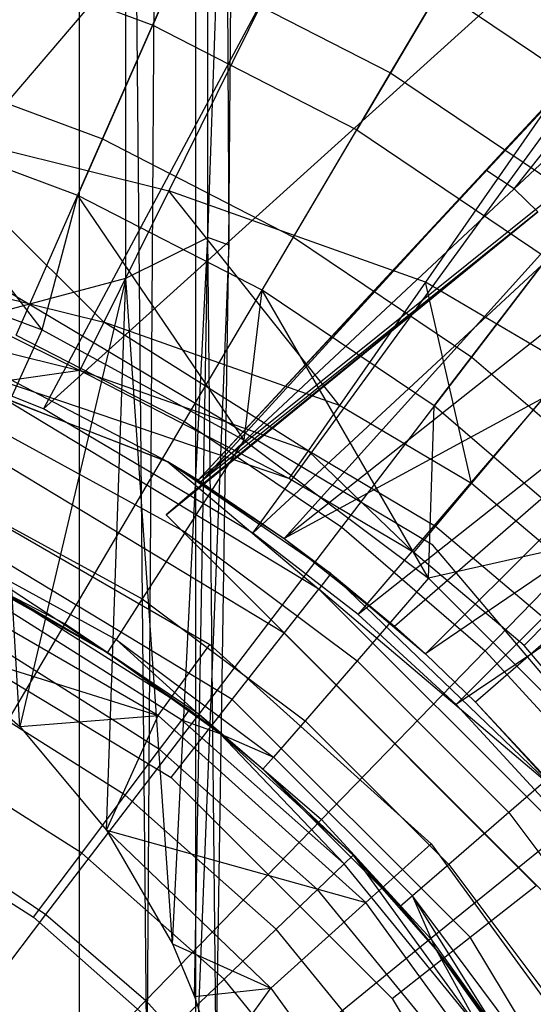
# Model space of a CAD drawing. Extents: x 4.9 to 22.3, y -20.4 to 0.
# Tile 57 of 95: x 14.3 to 14.9, y -10.8 to -9.6. Entities that reach past the tile are written whole.
import ezdxf

# ---------------------------------------------------------------- set-up
doc = ezdxf.new("R2010")
doc.units = 0
doc.header["$LTSCALE"] = 2.54
doc.layers.get('0').update_dxf_attribs({"color": 13, "linetype": 'CONTINUOUS'})

# ---------------------------------------------------------------- blocks, each defined once
blk = doc.blocks.new('AMELIA-10495_B_STL')
at = {"color": 0}
for p, q in [((14.3832, -2.3, 20.2957), (14.4614, -10.8596, 20.168)), ((14.3832, -2.3, 20.2957), (14.4614, -10.8596, 20.168)), ((14.3832, -2.3, 20.2957), (14.3832, -10.8498, 20.2957)), ((14.3832, -2.3, 20.2957), (14.3832, -10.8498, 20.2957)), ((14.5181, -2.3, 20.0309), (14.4614, -10.8596, 20.168)), ((14.5181, -2.3, 20.0309), (14.4614, -10.8596, 20.168)), ((14.5181, -2.3, 20.0309), (14.5565, -9.8806, 19.8611)), ((14.5181, -2.3, 20.0309), (14.5565, -9.8806, 19.8611)), ((14.5181, -2.3, 20.0309), (14.5181, -10.8474, 20.0309)), ((14.5181, -2.3, 20.0309), (14.5181, -10.8474, 20.0309)), ((14.5323, -9.8718, 19.7345), (14.5323, -8.8622, 19.4885)), ((14.5323, -9.8718, 19.7345), (14.5323, -8.8622, 19.4885)), ((14.4373, -9.9188, 19.5103), (14.4373, -8.9236, 19.2678)), ((14.4373, -9.9188, 19.5103), (14.4373, -8.9236, 19.2678)), ((14.5323, -9.8718, 19.7345), (14.5645, -8.9528, 19.7524)), ((14.5323, -9.8718, 19.7345), (14.5645, -8.9528, 19.7524)), ((14.5565, -9.8806, 19.8611), (14.5645, -8.9528, 19.7524)), ((14.5565, -9.8806, 19.8611), (14.5645, -8.9528, 19.7524)), ((14.0852, -9.9674, 1.9301), (14.9217, -8.9865, 2.9153)), ((14.0852, -9.9674, 1.9301), (14.9217, -8.9865, 2.9153)), ((14.9217, -8.9865, 2.9153), (14.3421, -10.0702, 1.9301)), ((14.9217, -8.9865, 2.9153), (14.3421, -10.0702, 1.9301)), ((14.3421, -10.0702, 1.9301), (15.3572, -9.1532, 2.9153)), ((14.3421, -10.0702, 1.9301), (15.3572, -9.1532, 2.9153)), ((14.5843, -10.2141, 1.9301), (15.3572, -9.1532, 2.9153)), ((14.5843, -10.2141, 1.9301), (15.3572, -9.1532, 2.9153)), ((15.5646, -9.3047, 2.9153), (14.5843, -10.2141, 1.9301)), ((15.5646, -9.3047, 2.9153), (14.5843, -10.2141, 1.9301)), ((14.7064, -10.3082, 1.9301), (15.5646, -9.3047, 2.9153)), ((14.7064, -10.3082, 1.9301), (15.5646, -9.3047, 2.9153)), ((15.2095, -9.4099, 2.2428), (14.854, -9.794, 1.9069)), ((15.2095, -9.4099, 2.2428), (14.854, -9.794, 1.9069)), ((14.8866, -9.8155, 2.0638), (15.2095, -9.4099, 2.2428)), ((14.8866, -9.8155, 2.0638), (15.2095, -9.4099, 2.2428)), ((14.6825, -9.4233, 17.7893), (14.487, -9.8178, 18.0254)), ((14.6825, -9.4233, 17.7893), (14.487, -9.8178, 18.0254)), ((14.5444, -9.4535, 7.7806), (14.4685, -9.6259, 8.1066)), ((14.5444, -9.4535, 7.7806), (14.4685, -9.6259, 8.1066)), ((15.2745, -9.4532, 2.3907), (14.8866, -9.8155, 2.0638)), ((15.2745, -9.4532, 2.3907), (14.8866, -9.8155, 2.0638)), ((15.7553, -9.4768, 2.9153), (14.7064, -10.3082, 1.9301)), ((15.7553, -9.4768, 2.9153), (14.7064, -10.3082, 1.9301)), ((15.7553, -9.4768, 2.9153), (14.8197, -10.4123, 1.9301)), ((15.7553, -9.4768, 2.9153), (14.8197, -10.4123, 1.9301)), ((14.7437, -9.6814, 4.1346), (14.8403, -9.5178, 4.4047)), ((14.7437, -9.6814, 4.1346), (14.8403, -9.5178, 4.4047)), ((14.2194, -9.5334, 8.1066), (14.4685, -9.6259, 8.1066)), ((14.2194, -9.5334, 8.1066), (14.4685, -9.6259, 8.1066)), ((14.4104, -9.7578, 3.8889), (14.4993, -9.556, 4.1346)), ((14.4104, -9.7578, 3.8889), (14.4993, -9.556, 4.1346)), ((14.4993, -9.556, 4.1346), (14.7437, -9.6814, 4.1346)), ((14.4993, -9.556, 4.1346), (14.7437, -9.6814, 4.1346)), ((15.0427, -9.5515, 17.7891), (14.784, -9.9236, 18.0253)), ((15.0427, -9.5515, 17.7891), (14.784, -9.9236, 18.0253)), ((14.8006, -9.585, 7.7806), (14.7048, -9.7472, 8.1066)), ((14.8006, -9.585, 7.7806), (14.7048, -9.7472, 8.1066)), ((14.8006, -9.585, 7.7806), (15.0394, -9.7459, 7.7806)), ((14.8006, -9.585, 7.7806), (15.0394, -9.7459, 7.7806)), ((14.3816, -9.8232, 8.4153), (14.4685, -9.6259, 8.1066)), ((14.3816, -9.8232, 8.4153), (14.4685, -9.6259, 8.1066)), ((14.4685, -9.6259, 8.1066), (14.7048, -9.7472, 8.1066)), ((14.4685, -9.6259, 8.1066), (14.7048, -9.7472, 8.1066)), ((14.521, -10.1529, 1.6268), (15.0163, -9.6207, 1.9249)), ((14.521, -10.1529, 1.6268), (15.0163, -9.6207, 1.9249)), ((15.0163, -9.6207, 1.9249), (14.5211, -10.1529, 1.5088)), ((15.0163, -9.6207, 1.9249), (14.5211, -10.1529, 1.5088)), ((14.854, -9.794, 1.9069), (15.0163, -9.6207, 1.9249)), ((14.854, -9.794, 1.9069), (15.0163, -9.6207, 1.9249)), ((14.1773, -9.6713, 3.8889), (14.4104, -9.7578, 3.8889)), ((14.1773, -9.6713, 3.8889), (14.4104, -9.7578, 3.8889)), ((15.1011, -9.6876, 1.867), (14.5211, -10.1529, 1.5088)), ((15.1011, -9.6876, 1.867), (14.5211, -10.1529, 1.5088)), ((14.6207, -10.2201, 1.4408), (15.1011, -9.6876, 1.867)), ((14.6207, -10.2201, 1.4408), (15.1011, -9.6876, 1.867)), ((14.6315, -9.8713, 3.8889), (14.7437, -9.6814, 4.1346)), ((14.6315, -9.8713, 3.8889), (14.7437, -9.6814, 4.1346)), ((14.7437, -9.6814, 4.1346), (14.9715, -9.8349, 4.1346)), ((14.7437, -9.6814, 4.1346), (14.9715, -9.8349, 4.1346)), ((14.3816, -9.8232, 8.4153), (14.1565, -9.7396, 8.4153)), ((14.3405, -9.9788, 8.654), (14.1565, -9.7396, 8.4153)), ((14.3816, -9.8232, 8.4153), (14.1565, -9.7396, 8.4153)), ((14.3405, -9.9788, 8.654), (14.1565, -9.7396, 8.4153)), ((14.1833, -9.7422, 18.0254), (14.487, -9.8178, 18.0254)), ((14.1833, -9.7422, 18.0254), (14.487, -9.8178, 18.0254)), ((14.1833, -9.7422, 18.0254), (14.4119, -9.9699, 18.1853)), ((14.1833, -9.7422, 18.0254), (14.4119, -9.9699, 18.1853)), ((14.5952, -9.9328, 8.4153), (14.7048, -9.7472, 8.1066)), ((14.5952, -9.9328, 8.4153), (14.7048, -9.7472, 8.1066)), ((14.7048, -9.7472, 8.1066), (14.9251, -9.8956, 8.1066)), ((14.7048, -9.7472, 8.1066), (14.9251, -9.8956, 8.1066)), ((14.3104, -9.9848, 3.6709), (14.4104, -9.7578, 3.8889)), ((14.3104, -9.9848, 3.6709), (14.4104, -9.7578, 3.8889)), ((14.4104, -9.7578, 3.8889), (14.6315, -9.8713, 3.8889)), ((14.4104, -9.7578, 3.8889), (14.6315, -9.8713, 3.8889)), ((15.1875, -9.7715, 1.8239), (14.6207, -10.2201, 1.4408)), ((15.1875, -9.7715, 1.8239), (14.6207, -10.2201, 1.4408)), ((14.854, -9.794, 1.9069), (14.521, -10.1529, 1.6268)), ((14.854, -9.794, 1.9069), (14.521, -10.1529, 1.6268)), ((14.524, -10.1547, 1.7784), (14.854, -9.794, 1.9069)), ((14.524, -10.1547, 1.7784), (14.854, -9.794, 1.9069)), ((14.8866, -9.8155, 2.0638), (14.854, -9.794, 1.9069)), ((14.8866, -9.8155, 2.0638), (14.854, -9.794, 1.9069)), ((14.3405, -9.9788, 8.654), (14.3816, -9.8232, 8.4153)), ((14.3405, -9.9788, 8.654), (14.3816, -9.8232, 8.4153)), ((14.5952, -9.9328, 8.4153), (14.3816, -9.8232, 8.4153)), ((14.5744, -10.1065, 8.654), (14.3816, -9.8232, 8.4153)), ((14.5952, -9.9328, 8.4153), (14.3816, -9.8232, 8.4153)), ((14.5744, -10.1065, 8.654), (14.3816, -9.8232, 8.4153)), ((14.487, -9.8178, 18.0254), (14.4119, -9.9699, 18.1853)), ((14.487, -9.8178, 18.0254), (14.4119, -9.9699, 18.1853)), ((14.6848, -10.0664, 18.1852), (14.487, -9.8178, 18.0254)), ((14.6848, -10.0664, 18.1852), (14.487, -9.8178, 18.0254)), ((14.784, -9.9236, 18.0253), (14.487, -9.8178, 18.0254)), ((14.784, -9.9236, 18.0253), (14.487, -9.8178, 18.0254)), ((14.8866, -9.8155, 2.0638), (14.524, -10.1547, 1.7784)), ((14.8866, -9.8155, 2.0638), (14.524, -10.1547, 1.7784)), ((14.8866, -9.8155, 2.0638), (14.9142, -9.8421, 2.2207)), ((14.8866, -9.8155, 2.0638), (14.9142, -9.8421, 2.2207)), ((14.8377, -10.0102, 3.8889), (14.9715, -9.8349, 4.1346)), ((14.8377, -10.0102, 3.8889), (14.9715, -9.8349, 4.1346)), ((14.4839, -10.1928, 1.9301), (14.9142, -9.8421, 2.2207)), ((14.4839, -10.1928, 1.9301), (14.9142, -9.8421, 2.2207)), ((14.9142, -9.8421, 2.2207), (14.524, -10.1547, 1.7784)), ((14.9142, -9.8421, 2.2207), (14.524, -10.1547, 1.7784)), ((14.9142, -9.8421, 2.2207), (14.5271, -10.1567, 1.9301)), ((14.9142, -9.8421, 2.2207), (14.5271, -10.1567, 1.9301)), ((15.2712, -9.8672, 1.7981), (14.6207, -10.2201, 1.4408)), ((15.2712, -9.8672, 1.7981), (14.6207, -10.2201, 1.4408)), ((14.7483, -10.3217, 1.3945), (15.2712, -9.8672, 1.7981)), ((14.7483, -10.3217, 1.3945), (15.2712, -9.8672, 1.7981)), ((15.2712, -9.8672, 1.7981), (14.7842, -10.3539, 1.3884)), ((15.2712, -9.8672, 1.7981), (14.7842, -10.3539, 1.3884)), ((14.4373, -9.9188, 19.5103), (14.5323, -9.8718, 19.7345)), ((14.4373, -9.9188, 19.5103), (14.5323, -9.8718, 19.7345)), ((14.4912, -10.6895, 19.7625), (14.5323, -9.8718, 19.7345)), ((14.4912, -10.6895, 19.7625), (14.5323, -9.8718, 19.7345)), ((14.5054, -10.0848, 3.6709), (14.6315, -9.8713, 3.8889)), ((14.5054, -10.0848, 3.6709), (14.6315, -9.8713, 3.8889)), ((14.5169, -10.7505, 19.8417), (14.5323, -9.8718, 19.7345)), ((14.5169, -10.7505, 19.8417), (14.5323, -9.8718, 19.7345)), ((14.5565, -9.8806, 19.8611), (14.5181, -10.8474, 20.0309)), ((14.5565, -9.8806, 19.8611), (14.5181, -10.8474, 20.0309)), ((14.5565, -9.8806, 19.8611), (14.5323, -9.8718, 19.7345)), ((14.5565, -9.8806, 19.8611), (14.5323, -9.8718, 19.7345)), ((14.5418, -10.8285, 19.9445), (14.5323, -9.8718, 19.7345)), ((14.5418, -10.8285, 19.9445), (14.5323, -9.8718, 19.7345)), ((14.5418, -10.8285, 19.9445), (14.5565, -9.8806, 19.8611)), ((14.5418, -10.8285, 19.9445), (14.5565, -9.8806, 19.8611)), ((14.6315, -9.8713, 3.8889), (14.8377, -10.0102, 3.8889)), ((14.6315, -9.8713, 3.8889), (14.8377, -10.0102, 3.8889)), ((14.0908, -9.8857, 8.654), (14.3405, -9.9788, 8.654)), ((14.0908, -9.8857, 8.654), (14.3405, -9.9788, 8.654)), ((14.1329, -9.901, 18.1853), (14.4119, -9.9699, 18.1853)), ((14.1329, -9.901, 18.1853), (14.4119, -9.9699, 18.1853)), ((14.1329, -9.901, 18.1853), (14.3842, -10.0259, 18.2897)), ((14.1329, -9.901, 18.1853), (14.3842, -10.0259, 18.2897)), ((14.7943, -10.0669, 8.4153), (14.9251, -9.8956, 8.1066)), ((14.7943, -10.0669, 8.4153), (14.9251, -9.8956, 8.1066)), ((14.7926, -10.2279, 10.1301), (14.2553, -9.9077, 10.1301)), ((14.7926, -10.2279, 12.7301), (14.2553, -9.9077, 12.7301)), ((14.7926, -10.2279, 10.1301), (14.2553, -9.9077, 10.1301)), ((14.7926, -10.2279, 12.7301), (14.2553, -9.9077, 12.7301)), ((14.2864, -9.9592, 19.3177), (14.4373, -9.9188, 19.5103)), ((14.2864, -9.9592, 19.3177), (14.4373, -9.9188, 19.5103)), ((14.4373, -9.9188, 19.5103), (14.3145, -10.4379, 19.4403)), ((14.4373, -9.9188, 19.5103), (14.3145, -10.4379, 19.4403)), ((14.4149, -10.5579, 19.5934), (14.4373, -9.9188, 19.5103)), ((14.4149, -10.5579, 19.5934), (14.4373, -9.9188, 19.5103)), ((14.4912, -10.6895, 19.7625), (14.4373, -9.9188, 19.5103)), ((14.4912, -10.6895, 19.7625), (14.4373, -9.9188, 19.5103)), ((14.784, -9.9236, 18.0253), (14.6848, -10.0664, 18.1852)), ((14.784, -9.9236, 18.0253), (14.6848, -10.0664, 18.1852)), ((14.8374, -10.1567, 18.1852), (14.784, -9.9236, 18.0253)), ((14.8374, -10.1567, 18.1852), (14.784, -9.9236, 18.0253)), ((14.9505, -10.0216, 18.0253), (14.784, -9.9236, 18.0253)), ((14.9505, -10.0216, 18.0253), (14.784, -9.9236, 18.0253)), ((14.5744, -10.1065, 8.654), (14.5952, -9.9328, 8.4153)), ((14.5744, -10.1065, 8.654), (14.5952, -9.9328, 8.4153)), ((14.7943, -10.0669, 8.4153), (14.5952, -9.9328, 8.4153)), ((14.7877, -10.2662, 8.654), (14.5952, -9.9328, 8.4153)), ((14.7943, -10.0669, 8.4153), (14.5952, -9.9328, 8.4153)), ((14.7877, -10.2662, 8.654), (14.5952, -9.9328, 8.4153)), ((14.0369, -9.9562, 1.9301), (14.3673, -10.0851, 1.9301)), ((14.0369, -9.9562, 1.9301), (14.3673, -10.0851, 1.9301)), ((14.1143, -9.9594, 18.2897), (14.3842, -10.0259, 18.2897)), ((14.1143, -9.9594, 18.2897), (14.3842, -10.0259, 18.2897)), ((14.3145, -10.4379, 19.4403), (14.2864, -9.9592, 19.3177)), ((14.3145, -10.4379, 19.4403), (14.2864, -9.9592, 19.3177)), ((14.3421, -10.0702, 1.9301), (14.0852, -9.9674, 1.9301)), ((14.4119, -9.9699, 18.1853), (14.3842, -10.0259, 18.2897)), ((14.4119, -9.9699, 18.1853), (14.3842, -10.0259, 18.2897)), ((14.6482, -10.119, 18.2897), (14.4119, -9.9699, 18.1853)), ((14.6482, -10.119, 18.2897), (14.4119, -9.9699, 18.1853)), ((14.6848, -10.0664, 18.1852), (14.4119, -9.9699, 18.1853)), ((14.6848, -10.0664, 18.1852), (14.4119, -9.9699, 18.1853)), ((15.3471, -9.9703, 1.7895), (14.7842, -10.3539, 1.3884)), ((15.3471, -9.9703, 1.7895), (14.7842, -10.3539, 1.3884)), ((15.3471, -9.9703, 1.7895), (14.8422, -10.4098, 1.3853)), ((15.3471, -9.9703, 1.7895), (14.8422, -10.4098, 1.3853)), ((14.288, -10.0938, 8.9114), (14.3405, -9.9788, 8.654)), ((14.288, -10.0938, 8.9114), (14.3405, -9.9788, 8.654)), ((14.3405, -9.9788, 8.654), (14.5744, -10.1065, 8.654)), ((14.3405, -9.9788, 8.654), (14.5744, -10.1065, 8.654)), ((14.3104, -9.9848, 3.6709), (14.5054, -10.0848, 3.6709)), ((14.3104, -9.9848, 3.6709), (14.5054, -10.0848, 3.6709)), ((14.6872, -10.2073, 3.6709), (14.8377, -10.0102, 3.8889)), ((14.6872, -10.2073, 3.6709), (14.8377, -10.0102, 3.8889)), ((14.8377, -10.0102, 3.8889), (15.026, -10.1724, 3.8889)), ((14.8377, -10.0102, 3.8889), (15.026, -10.1724, 3.8889)), ((14.3842, -10.0259, 18.2897), (14.2951, -10.0384, 18.4301)), ((14.3842, -10.0259, 18.2897), (14.2951, -10.0384, 18.4301)), ((14.6261, -10.1509, 18.4301), (14.3842, -10.0259, 18.2897)), ((14.6261, -10.1509, 18.4301), (14.3842, -10.0259, 18.2897)), ((14.6482, -10.119, 18.2897), (14.3842, -10.0259, 18.2897)), ((14.6482, -10.119, 18.2897), (14.3842, -10.0259, 18.2897)), ((14.8374, -10.1567, 18.1852), (14.9505, -10.0216, 18.0253)), ((14.8374, -10.1567, 18.1852), (14.9505, -10.0216, 18.0253)), ((14.6261, -10.1509, 18.4301), (14.2951, -10.0384, 18.4301)), ((14.6261, -10.1509, 18.4301), (14.2951, -10.0384, 18.4301)), ((14.486, -10.1315, 1.9301), (14.3034, -10.0363, 0.5301)), ((14.486, -10.1315, 1.9301), (14.3034, -10.0363, 0.5301)), ((14.486, -10.1315, 0.5301), (14.3034, -10.0363, 0.5301)), ((14.486, -10.1315, 0.5301), (14.3034, -10.0363, 0.5301)), ((14.486, -10.1315, 0.5301), (14.294, -10.0572, 0.4153)), ((14.486, -10.1315, 0.5301), (14.294, -10.0572, 0.4153)), ((14.6606, -10.2788, 0.4153), (14.294, -10.0572, 0.4153)), ((14.6606, -10.2788, 0.4153), (14.294, -10.0572, 0.4153)), ((14.3673, -10.0851, 1.9301), (14.3421, -10.0702, 1.9301)), ((14.6848, -10.0664, 18.1852), (14.6482, -10.119, 18.2897)), ((14.6848, -10.0664, 18.1852), (14.6482, -10.119, 18.2897)), ((14.8374, -10.1567, 18.1852), (14.6848, -10.0664, 18.1852)), ((14.8374, -10.1567, 18.1852), (14.6848, -10.0664, 18.1852)), ((14.7877, -10.2662, 8.654), (14.7943, -10.0669, 8.4153)), ((14.7877, -10.2662, 8.654), (14.7943, -10.0669, 8.4153)), ((14.9762, -10.2237, 8.4153), (14.7943, -10.0669, 8.4153)), ((14.9762, -10.2237, 8.4153), (14.7943, -10.0669, 8.4153)), ((14.3671, -10.319, 3.4836), (14.5054, -10.0848, 3.6709)), ((14.3671, -10.319, 3.4836), (14.5054, -10.0848, 3.6709)), ((14.3673, -10.0851, 1.9301), (14.486, -10.1315, 1.9301)), ((14.5107, -10.1703, 1.9301), (14.3673, -10.0851, 1.9301)), ((14.3673, -10.0851, 1.9301), (14.486, -10.1315, 1.9301)), ((14.5107, -10.1703, 1.9301), (14.3673, -10.0851, 1.9301)), ((14.5107, -10.1703, 1.9301), (14.3673, -10.0851, 1.9301)), ((14.5054, -10.0848, 3.6709), (14.6872, -10.2073, 3.6709)), ((14.5054, -10.0848, 3.6709), (14.6872, -10.2073, 3.6709)), ((14.506, -10.2129, 8.9114), (14.288, -10.0938, 8.9114)), ((14.506, -10.2129, 8.9114), (14.288, -10.0938, 8.9114)), ((14.506, -10.2129, 8.9114), (14.5744, -10.1065, 8.654)), ((14.506, -10.2129, 8.9114), (14.5744, -10.1065, 8.654)), ((14.5744, -10.1065, 8.654), (14.7877, -10.2662, 8.654)), ((14.5744, -10.1065, 8.654), (14.7877, -10.2662, 8.654)), ((14.6205, -10.33, 0.318), (14.2673, -10.1165, 0.318)), ((14.6205, -10.33, 0.318), (14.2673, -10.1165, 0.318)), ((14.6482, -10.119, 18.2897), (14.6261, -10.1509, 18.4301)), ((14.6482, -10.119, 18.2897), (14.6261, -10.1509, 18.4301)), ((14.7708, -10.2364, 18.4301), (14.6482, -10.119, 18.2897)), ((14.7708, -10.2364, 18.4301), (14.6482, -10.119, 18.2897)), ((14.7958, -10.2064, 18.2897), (14.6482, -10.119, 18.2897)), ((14.7958, -10.2064, 18.2897), (14.6482, -10.119, 18.2897)), ((14.521, -10.1529, 1.6268), (14.486, -10.1315, 1.9301)), ((14.486, -10.1315, 1.9301), (14.5271, -10.1567, 1.9301)), ((14.5211, -10.1529, 1.5088), (14.486, -10.1315, 0.5301)), ((14.486, -10.1315, 1.9301), (14.486, -10.1315, 0.5301)), ((14.521, -10.1529, 1.6268), (14.486, -10.1315, 1.9301)), ((14.6747, -10.2608, 0.5301), (14.486, -10.1315, 0.5301)), ((14.486, -10.1315, 0.5301), (14.6207, -10.2201, 1.4408)), ((14.486, -10.1315, 1.9301), (14.486, -10.1315, 0.5301)), ((14.5211, -10.1529, 1.5088), (14.486, -10.1315, 0.5301)), ((14.486, -10.1315, 0.5301), (14.6207, -10.2201, 1.4408)), ((14.486, -10.1315, 0.5301), (14.6606, -10.2788, 0.4153)), ((14.6747, -10.2608, 0.5301), (14.486, -10.1315, 0.5301)), ((14.486, -10.1315, 0.5301), (14.6606, -10.2788, 0.4153)), ((14.486, -10.1315, 1.9301), (14.5271, -10.1567, 1.9301)), ((14.521, -10.1529, 1.6268), (14.524, -10.1547, 1.7784)), ((14.5211, -10.1529, 1.5088), (14.521, -10.1529, 1.6268)), ((14.521, -10.1529, 1.6268), (14.524, -10.1547, 1.7784)), ((14.5211, -10.1529, 1.5088), (14.521, -10.1529, 1.6268)), ((14.5211, -10.1529, 1.5088), (14.6207, -10.2201, 1.4408)), ((14.5211, -10.1529, 1.5088), (14.6207, -10.2201, 1.4408)), ((14.524, -10.1547, 1.7784), (14.5271, -10.1567, 1.9301)), ((14.524, -10.1547, 1.7784), (14.5271, -10.1567, 1.9301)), ((14.7708, -10.2364, 18.4301), (14.6261, -10.1509, 18.4301)), ((14.7708, -10.2364, 18.4301), (14.6261, -10.1509, 18.4301)), ((14.5271, -10.1567, 1.9301), (14.5107, -10.1703, 1.9301)), ((14.5271, -10.1567, 1.9301), (14.5107, -10.1703, 1.9301)), ((14.7958, -10.2064, 18.2897), (14.8374, -10.1567, 18.1852)), ((14.7958, -10.2064, 18.2897), (14.8374, -10.1567, 18.1852)), ((14.9719, -10.2704, 18.1852), (14.8374, -10.1567, 18.1852)), ((14.9719, -10.2704, 18.1852), (14.8374, -10.1567, 18.1852)), ((14.2357, -10.1704, 18.4301), (14.5345, -10.3429, 18.4301)), ((14.2357, -10.1704, 18.4301), (14.5345, -10.3429, 18.4301)), ((14.2498, -10.1774, 9.1831), (14.4564, -10.2902, 9.1831)), ((14.2498, -10.1774, 9.1831), (14.4564, -10.2902, 9.1831)), ((14.5107, -10.1703, 1.9301), (14.4839, -10.1928, 1.9301)), ((14.5107, -10.1703, 1.9301), (14.4839, -10.1928, 1.9301)), ((14.5843, -10.2141, 1.9301), (14.5107, -10.1703, 1.9301)), ((14.8532, -10.3504, 3.6709), (15.026, -10.1724, 3.8889)), ((14.8532, -10.3504, 3.6709), (15.026, -10.1724, 3.8889)), ((14.4839, -10.1928, 1.9301), (15.0495, -10.7585, 1.9301)), ((14.4839, -10.1928, 1.9301), (15.0495, -10.7585, 1.9301)), ((14.5605, -10.4066, 0.2529), (14.2274, -10.2052, 0.2529)), ((14.5605, -10.4066, 0.2529), (14.2274, -10.2052, 0.2529)), ((14.5222, -10.4235, 3.4836), (14.6872, -10.2073, 3.6709)), ((14.5222, -10.4235, 3.4836), (14.6872, -10.2073, 3.6709)), ((14.6872, -10.2073, 3.6709), (14.8532, -10.3504, 3.6709)), ((14.6872, -10.2073, 3.6709), (14.8532, -10.3504, 3.6709)), ((14.7708, -10.2364, 18.4301), (14.7958, -10.2064, 18.2897)), ((14.7708, -10.2364, 18.4301), (14.7958, -10.2064, 18.2897)), ((14.9259, -10.3165, 18.2897), (14.7958, -10.2064, 18.2897)), ((14.9259, -10.3165, 18.2897), (14.7958, -10.2064, 18.2897)), ((14.506, -10.2129, 8.9114), (14.4564, -10.2902, 9.1831)), ((14.506, -10.2129, 8.9114), (14.4564, -10.2902, 9.1831)), ((14.506, -10.2129, 8.9114), (14.7049, -10.3618, 8.9114)), ((14.506, -10.2129, 8.9114), (14.7049, -10.3618, 8.9114)), ((14.7064, -10.3082, 1.9301), (14.5843, -10.2141, 1.9301)), ((14.6207, -10.2201, 1.4408), (14.6747, -10.2608, 0.5301)), ((14.6207, -10.2201, 1.4408), (14.6747, -10.2608, 0.5301)), ((14.6207, -10.2201, 1.4408), (14.7483, -10.3217, 1.3945)), ((14.6207, -10.2201, 1.4408), (14.7483, -10.3217, 1.3945)), ((14.2008, -10.2336, 3.4836), (14.3671, -10.319, 3.4836)), ((14.2008, -10.2336, 3.4836), (14.3671, -10.319, 3.4836)), ((14.2267, -10.2281, 9.4644), (14.4161, -10.3528, 9.7505)), ((14.2267, -10.2281, 9.4644), (14.4161, -10.3528, 9.7505)), ((14.2267, -10.2281, 9.4644), (14.4262, -10.3371, 9.4644)), ((14.2267, -10.2281, 9.4644), (14.4262, -10.3371, 9.4644)), ((14.9762, -10.2237, 8.4153), (14.7877, -10.2662, 8.654)), ((14.9762, -10.2237, 8.4153), (14.7877, -10.2662, 8.654)), ((15.1968, -10.7052, 10.1301), (14.7926, -10.2279, 10.1301)), ((14.7926, -10.2279, 10.1301), (14.7926, -10.2279, 12.7301)), ((15.1968, -10.7052, 12.7301), (14.7926, -10.2279, 12.7301)), ((14.7926, -10.2279, 10.1301), (14.7926, -10.2279, 12.7301)), ((15.1968, -10.7052, 10.1301), (14.7926, -10.2279, 10.1301)), ((15.1968, -10.7052, 12.7301), (14.7926, -10.2279, 12.7301)), ((14.8983, -10.3441, 18.4301), (14.7708, -10.2364, 18.4301)), ((14.8983, -10.3441, 18.4301), (14.7708, -10.2364, 18.4301)), ((14.4747, -10.4252, 19.0266), (14.1944, -10.2633, 19.0266)), ((14.4747, -10.4252, 19.0266), (14.1944, -10.2633, 19.0266)), ((14.4161, -10.3528, 9.7505), (14.248, -10.2587, 9.7505)), ((14.4161, -10.3528, 9.7505), (14.248, -10.2587, 9.7505)), ((14.6747, -10.2608, 0.5301), (14.6606, -10.2788, 0.4153)), ((14.6747, -10.2608, 0.5301), (14.6606, -10.2788, 0.4153)), ((14.9382, -10.5144, 0.5301), (14.6747, -10.2608, 0.5301)), ((14.6747, -10.2608, 0.5301), (14.7842, -10.3539, 1.3884)), ((14.6747, -10.2608, 0.5301), (14.7842, -10.3539, 1.3884)), ((14.6747, -10.2608, 0.5301), (14.7483, -10.3217, 1.3945)), ((14.6747, -10.2608, 0.5301), (14.7483, -10.3217, 1.3945)), ((14.9382, -10.5144, 0.5301), (14.6747, -10.2608, 0.5301)), ((14.7877, -10.2662, 8.654), (14.7049, -10.3618, 8.9114)), ((14.7877, -10.2662, 8.654), (14.7049, -10.3618, 8.9114)), ((14.7877, -10.2662, 8.654), (14.9762, -10.4547, 8.654)), ((14.7877, -10.2662, 8.654), (14.9762, -10.4547, 8.654)), ((14.6205, -10.33, 0.318), (14.6606, -10.2788, 0.4153)), ((14.6205, -10.33, 0.318), (14.6606, -10.2788, 0.4153)), ((14.9382, -10.5144, 0.5301), (14.6606, -10.2788, 0.4153)), ((14.9382, -10.5144, 0.5301), (14.6606, -10.2788, 0.4153)), ((14.9636, -10.5817, 0.4153), (14.6606, -10.2788, 0.4153)), ((14.9636, -10.5817, 0.4153), (14.6606, -10.2788, 0.4153)), ((14.4161, -10.3528, 9.7505), (14.2966, -10.2832, 10.5631)), ((14.4161, -10.3528, 9.7505), (14.2966, -10.2832, 10.5631)), ((14.5108, -10.4186, 10.5631), (14.2966, -10.2832, 10.5631)), ((14.5108, -10.4186, 10.5631), (14.2966, -10.2832, 10.5631)), ((14.4564, -10.2902, 9.1831), (14.4262, -10.3371, 9.4644)), ((14.4564, -10.2902, 9.1831), (14.4262, -10.3371, 9.4644)), ((14.4564, -10.2902, 9.1831), (14.6448, -10.4312, 9.1831)), ((14.4564, -10.2902, 9.1831), (14.6448, -10.4312, 9.1831)), ((14.502, -10.4304, 10.6558), (14.2897, -10.2962, 10.6558)), ((14.502, -10.4304, 10.6558), (14.2897, -10.2962, 10.6558)), ((14.9822, -10.303, 2.0746), (14.8197, -10.4123, 1.9301)), ((14.9822, -10.303, 2.0746), (14.8197, -10.4123, 1.9301)), ((14.1802, -10.3099, 0.2301), (14.4897, -10.497, 0.2301)), ((14.1802, -10.3099, 0.2301), (14.4897, -10.497, 0.2301)), ((14.8197, -10.4123, 1.9301), (14.7064, -10.3082, 1.9301)), ((14.2185, -10.5706, 3.3297), (14.3671, -10.319, 3.4836)), ((14.2185, -10.5706, 3.3297), (14.3671, -10.319, 3.4836)), ((14.3671, -10.319, 3.4836), (14.5222, -10.4235, 3.4836)), ((14.3671, -10.319, 3.4836), (14.5222, -10.4235, 3.4836)), ((14.7483, -10.3217, 1.3945), (14.7842, -10.3539, 1.3884)), ((14.7483, -10.3217, 1.3945), (14.7842, -10.3539, 1.3884)), ((14.8983, -10.3441, 18.4301), (14.9259, -10.3165, 18.2897)), ((14.8983, -10.3441, 18.4301), (14.9259, -10.3165, 18.2897)), ((14.4764, -10.4644, 10.7394), (14.2699, -10.3339, 10.7394)), ((14.4764, -10.4644, 10.7394), (14.2699, -10.3339, 10.7394)), ((14.4161, -10.3528, 9.7505), (14.4262, -10.3371, 9.4644)), ((14.4161, -10.3528, 9.7505), (14.4262, -10.3371, 9.4644)), ((14.4262, -10.3371, 9.4644), (14.5466, -10.4464, 9.7505)), ((14.4262, -10.3371, 9.4644), (14.5466, -10.4464, 9.7505)), ((14.4262, -10.3371, 9.4644), (14.6083, -10.4733, 9.4644)), ((14.4262, -10.3371, 9.4644), (14.6083, -10.4733, 9.4644)), ((14.5605, -10.4066, 0.2529), (14.6205, -10.33, 0.318)), ((14.5605, -10.4066, 0.2529), (14.6205, -10.33, 0.318)), ((14.9124, -10.6219, 0.318), (14.6205, -10.33, 0.318)), ((14.9124, -10.6219, 0.318), (14.6205, -10.33, 0.318)), ((14.1996, -10.3389, 19.3144), (14.4747, -10.4252, 19.0266)), ((14.1996, -10.3389, 19.3144), (14.3145, -10.4379, 19.4403)), ((14.1996, -10.3389, 19.3144), (14.4747, -10.4252, 19.0266)), ((14.1996, -10.3389, 19.3144), (14.3145, -10.4379, 19.4403)), ((14.4747, -10.4252, 19.0266), (14.5345, -10.3429, 18.4301)), ((14.4747, -10.4252, 19.0266), (14.5345, -10.3429, 18.4301)), ((14.5345, -10.3429, 18.4301), (14.7908, -10.5737, 18.4301)), ((14.5345, -10.3429, 18.4301), (14.7908, -10.5737, 18.4301)), ((15.006, -10.4716, 18.4301), (14.8983, -10.3441, 18.4301)), ((15.006, -10.4716, 18.4301), (14.8983, -10.3441, 18.4301)), ((14.5466, -10.4464, 9.7505), (14.4161, -10.3528, 9.7505)), ((14.4161, -10.3528, 9.7505), (14.5108, -10.4186, 10.5631)), ((14.4161, -10.3528, 9.7505), (14.5108, -10.4186, 10.5631)), ((14.5466, -10.4464, 9.7505), (14.4161, -10.3528, 9.7505)), ((14.6638, -10.5455, 3.4836), (14.8532, -10.3504, 3.6709)), ((14.6638, -10.5455, 3.4836), (14.8532, -10.3504, 3.6709)), ((14.7842, -10.3539, 1.3884), (14.8422, -10.4098, 1.3853)), ((14.7842, -10.3539, 1.3884), (14.8422, -10.4098, 1.3853)), ((14.8532, -10.3504, 3.6709), (15.0012, -10.5121, 3.6709)), ((14.8532, -10.3504, 3.6709), (15.0012, -10.5121, 3.6709)), ((14.7049, -10.3618, 8.9114), (14.6448, -10.4312, 9.1831)), ((14.7049, -10.3618, 8.9114), (14.6448, -10.4312, 9.1831)), ((14.7049, -10.3618, 8.9114), (14.8806, -10.5374, 8.9114)), ((14.7049, -10.3618, 8.9114), (14.8806, -10.5374, 8.9114)), ((14.4365, -10.5175, 10.8058), (14.2391, -10.3927, 10.8058)), ((14.4365, -10.5175, 10.8058), (14.2391, -10.3927, 10.8058)), ((14.4897, -10.497, 0.2301), (14.5605, -10.4066, 0.2529)), ((14.4897, -10.497, 0.2301), (14.5605, -10.4066, 0.2529)), ((14.8358, -10.6819, 0.2529), (14.5605, -10.4066, 0.2529)), ((14.8358, -10.6819, 0.2529), (14.5605, -10.4066, 0.2529)), ((14.9238, -10.5256, 1.9301), (14.8197, -10.4123, 1.9301)), ((14.8422, -10.4098, 1.3853), (14.9382, -10.5144, 0.5301)), ((14.8422, -10.4098, 1.3853), (14.9382, -10.5144, 0.5301)), ((14.8422, -10.4098, 1.3853), (14.9181, -10.4911, 1.3935)), ((14.8422, -10.4098, 1.3853), (14.9181, -10.4911, 1.3935)), ((14.3145, -10.4379, 19.4403), (14.4747, -10.4252, 19.0266)), ((14.3145, -10.4379, 19.4403), (14.4747, -10.4252, 19.0266)), ((14.3449, -10.6557, 3.3297), (14.5222, -10.4235, 3.4836)), ((14.3449, -10.6557, 3.3297), (14.5222, -10.4235, 3.4836)), ((14.4149, -10.5579, 19.5934), (14.4747, -10.4252, 19.0266)), ((14.4149, -10.5579, 19.5934), (14.4747, -10.4252, 19.0266)), ((14.4747, -10.4252, 19.0266), (14.7152, -10.6418, 19.0266)), ((14.4747, -10.4252, 19.0266), (14.7152, -10.6418, 19.0266)), ((14.5108, -10.4186, 10.5631), (14.502, -10.4304, 10.6558)), ((14.5108, -10.4186, 10.5631), (14.502, -10.4304, 10.6558)), ((14.5466, -10.4464, 9.7505), (14.5108, -10.4186, 10.5631)), ((14.5466, -10.4464, 9.7505), (14.5108, -10.4186, 10.5631)), ((14.5466, -10.4464, 10.5631), (14.5108, -10.4186, 10.5631)), ((14.5466, -10.4464, 10.5631), (14.5108, -10.4186, 10.5631)), ((14.5222, -10.4235, 3.4836), (14.6638, -10.5455, 3.4836)), ((14.5222, -10.4235, 3.4836), (14.6638, -10.5455, 3.4836)), ((14.3145, -10.4379, 19.4403), (14.4149, -10.5579, 19.5934)), ((14.3145, -10.4379, 19.4403), (14.4149, -10.5579, 19.5934)), ((14.4764, -10.4644, 10.7394), (14.502, -10.4304, 10.6558)), ((14.4764, -10.4644, 10.7394), (14.502, -10.4304, 10.6558)), ((14.5466, -10.4464, 10.5631), (14.502, -10.4304, 10.6558)), ((14.5466, -10.4464, 10.5631), (14.502, -10.4304, 10.6558)), ((14.6899, -10.5969, 10.6558), (14.502, -10.4304, 10.6558)), ((14.6899, -10.5969, 10.6558), (14.502, -10.4304, 10.6558)), ((14.6448, -10.4312, 9.1831), (14.6083, -10.4733, 9.4644)), ((14.6448, -10.4312, 9.1831), (14.6083, -10.4733, 9.4644)), ((14.6448, -10.4312, 9.1831), (14.8112, -10.5976, 9.1831)), ((14.6448, -10.4312, 9.1831), (14.8112, -10.5976, 9.1831)), ((14.596, -10.4874, 9.7505), (14.5466, -10.4464, 9.7505)), ((14.5466, -10.4464, 9.7505), (14.6083, -10.4733, 9.4644)), ((14.5466, -10.4464, 9.7505), (14.6083, -10.4733, 9.4644)), ((14.5466, -10.4464, 9.7505), (14.5466, -10.4464, 10.5631)), ((14.5466, -10.4464, 9.7505), (14.5466, -10.4464, 10.5631)), ((14.596, -10.4874, 9.7505), (14.5466, -10.4464, 9.7505)), ((14.596, -10.4874, 9.7505), (14.5466, -10.4464, 10.5631)), ((14.596, -10.4874, 9.7505), (14.5466, -10.4464, 10.5631)), ((14.7005, -10.5867, 10.5631), (14.5466, -10.4464, 10.5631)), ((14.5466, -10.4464, 10.5631), (14.6899, -10.5969, 10.6558)), ((14.5466, -10.4464, 10.5631), (14.6899, -10.5969, 10.6558)), ((14.7005, -10.5867, 10.5631), (14.5466, -10.4464, 10.5631)), ((14.9762, -10.4547, 8.654), (14.8806, -10.5374, 8.9114)), ((14.9762, -10.4547, 8.654), (14.8806, -10.5374, 8.9114)), ((14.3863, -10.5844, 10.8484), (14.2002, -10.4667, 10.8484)), ((14.3863, -10.5844, 10.8484), (14.2002, -10.4667, 10.8484)), ((14.4365, -10.5175, 10.8058), (14.4764, -10.4644, 10.7394)), ((14.4365, -10.5175, 10.8058), (14.4764, -10.4644, 10.7394)), ((14.6592, -10.6264, 10.7394), (14.4764, -10.4644, 10.7394)), ((14.6592, -10.6264, 10.7394), (14.4764, -10.4644, 10.7394)), ((14.6083, -10.4733, 9.4644), (14.596, -10.4874, 9.7505)), ((14.6083, -10.4733, 9.4644), (14.596, -10.4874, 9.7505)), ((14.6083, -10.4733, 9.4644), (14.7691, -10.6341, 9.4644)), ((14.6083, -10.4733, 9.4644), (14.7691, -10.6341, 9.4644)), ((14.4897, -10.497, 0.2301), (14.7454, -10.7527, 0.2301)), ((14.4897, -10.497, 0.2301), (14.7454, -10.7527, 0.2301)), ((14.7549, -10.6463, 9.7505), (14.596, -10.4874, 9.7505)), ((14.596, -10.4874, 9.7505), (14.7005, -10.5867, 10.5631)), ((14.596, -10.4874, 9.7505), (14.7005, -10.5867, 10.5631)), ((14.7549, -10.6463, 9.7505), (14.596, -10.4874, 9.7505)), ((14.3863, -10.5844, 10.8484), (14.4365, -10.5175, 10.8058)), ((14.3863, -10.5844, 10.8484), (14.4365, -10.5175, 10.8058)), ((14.6113, -10.6724, 10.8058), (14.4365, -10.5175, 10.8058)), ((14.6113, -10.6724, 10.8058), (14.4365, -10.5175, 10.8058)), ((14.79, -10.6835, 3.4836), (15.0012, -10.5121, 3.6709)), ((14.79, -10.6835, 3.4836), (15.0012, -10.5121, 3.6709)), ((14.8806, -10.5374, 8.9114), (14.8112, -10.5976, 9.1831)), ((14.8806, -10.5374, 8.9114), (14.8112, -10.5976, 9.1831)), ((14.8806, -10.5374, 8.9114), (15.0295, -10.7363, 8.9114)), ((14.8806, -10.5374, 8.9114), (15.0295, -10.7363, 8.9114)), ((14.1571, -10.5488, 10.8631), (14.3306, -10.6585, 10.8631)), ((14.1571, -10.5488, 10.8631), (14.3306, -10.6585, 10.8631)), ((14.4603, -10.7551, 3.3297), (14.6638, -10.5455, 3.4836)), ((14.4603, -10.7551, 3.3297), (14.6638, -10.5455, 3.4836)), ((14.6638, -10.5455, 3.4836), (14.79, -10.6835, 3.4836)), ((14.6638, -10.5455, 3.4836), (14.79, -10.6835, 3.4836)), ((14.4149, -10.5579, 19.5934), (14.4912, -10.6895, 19.7625)), ((14.6052, -10.7408, 19.6133), (14.4149, -10.5579, 19.5934)), ((14.4149, -10.5579, 19.5934), (14.7152, -10.6418, 19.0266)), ((14.4149, -10.5579, 19.5934), (14.7152, -10.6418, 19.0266)), ((14.6052, -10.7408, 19.6133), (14.4149, -10.5579, 19.5934)), ((14.4149, -10.5579, 19.5934), (14.4912, -10.6895, 19.7625)), ((14.2185, -10.5706, 3.3297), (14.3449, -10.6557, 3.3297)), ((14.2185, -10.5706, 3.3297), (14.3449, -10.6557, 3.3297)), ((14.7152, -10.6418, 19.0266), (14.7908, -10.5737, 18.4301)), ((14.7152, -10.6418, 19.0266), (14.7908, -10.5737, 18.4301)), ((14.7908, -10.5737, 18.4301), (14.9936, -10.8528, 18.4301)), ((14.7908, -10.5737, 18.4301), (14.9936, -10.8528, 18.4301)), ((14.3306, -10.6585, 10.8631), (14.3863, -10.5844, 10.8484)), ((14.3306, -10.6585, 10.8631), (14.3863, -10.5844, 10.8484)), ((14.551, -10.7303, 10.8484), (14.3863, -10.5844, 10.8484)), ((14.551, -10.7303, 10.8484), (14.3863, -10.5844, 10.8484)), ((14.7005, -10.5867, 10.5631), (14.6899, -10.5969, 10.6558)), ((14.7005, -10.5867, 10.5631), (14.6899, -10.5969, 10.6558)), ((14.7549, -10.6463, 9.7505), (14.7005, -10.5867, 10.5631)), ((14.7549, -10.6463, 9.7505), (14.7005, -10.5867, 10.5631)), ((14.796, -10.6958, 10.5631), (14.7005, -10.5867, 10.5631)), ((14.7005, -10.5867, 10.5631), (14.8487, -10.7914, 10.6558)), ((14.796, -10.6958, 10.5631), (14.7005, -10.5867, 10.5631)), ((14.7005, -10.5867, 10.5631), (14.8487, -10.7914, 10.6558)), ((14.6592, -10.6264, 10.7394), (14.6899, -10.5969, 10.6558)), ((14.6592, -10.6264, 10.7394), (14.6899, -10.5969, 10.6558)), ((14.8487, -10.7914, 10.6558), (14.6899, -10.5969, 10.6558)), ((14.8487, -10.7914, 10.6558), (14.6899, -10.5969, 10.6558)), ((14.8112, -10.5976, 9.1831), (14.7691, -10.6341, 9.4644)), ((14.8112, -10.5976, 9.1831), (14.7691, -10.6341, 9.4644)), ((14.8112, -10.5976, 9.1831), (14.9522, -10.786, 9.1831)), ((14.8112, -10.5976, 9.1831), (14.9522, -10.786, 9.1831)), ((14.8358, -10.6819, 0.2529), (14.9124, -10.6219, 0.318)), ((14.8358, -10.6819, 0.2529), (14.9124, -10.6219, 0.318)), ((14.6113, -10.6724, 10.8058), (14.6592, -10.6264, 10.7394)), ((14.6113, -10.6724, 10.8058), (14.6592, -10.6264, 10.7394)), ((14.8137, -10.8156, 10.7394), (14.6592, -10.6264, 10.7394)), ((14.8137, -10.8156, 10.7394), (14.6592, -10.6264, 10.7394)), ((14.6052, -10.7408, 19.6133), (14.7152, -10.6418, 19.0266)), ((14.6052, -10.7408, 19.6133), (14.7152, -10.6418, 19.0266)), ((14.9055, -10.9036, 19.0266), (14.7152, -10.6418, 19.0266)), ((14.9055, -10.9036, 19.0266), (14.7152, -10.6418, 19.0266)), ((14.7691, -10.6341, 9.4644), (14.7549, -10.6463, 9.7505)), ((14.7691, -10.6341, 9.4644), (14.7549, -10.6463, 9.7505)), ((14.9053, -10.8161, 9.4644), (14.7691, -10.6341, 9.4644)), ((14.8896, -10.8262, 9.7505), (14.7691, -10.6341, 9.4644)), ((14.9053, -10.8161, 9.4644), (14.7691, -10.6341, 9.4644)), ((14.8896, -10.8262, 9.7505), (14.7691, -10.6341, 9.4644)), ((14.796, -10.6958, 9.7505), (14.7691, -10.6341, 9.4644)), ((14.796, -10.6958, 9.7505), (14.7691, -10.6341, 9.4644)), ((14.1579, -10.9007, 3.2113), (14.3449, -10.6557, 3.3297)), ((14.1579, -10.9007, 3.2113), (14.3449, -10.6557, 3.3297)), ((14.3449, -10.6557, 3.3297), (14.4603, -10.7551, 3.3297)), ((14.3449, -10.6557, 3.3297), (14.4603, -10.7551, 3.3297)), ((14.796, -10.6958, 9.7505), (14.7549, -10.6463, 9.7505)), ((14.7549, -10.6463, 9.7505), (14.796, -10.6958, 10.5631)), ((14.7549, -10.6463, 9.7505), (14.796, -10.6958, 10.5631)), ((14.796, -10.6958, 9.7505), (14.7549, -10.6463, 9.7505)), ((14.3306, -10.6585, 10.8631), (14.4842, -10.7945, 10.8631)), ((14.3306, -10.6585, 10.8631), (14.4842, -10.7945, 10.8631)), ((14.551, -10.7303, 10.8484), (14.6113, -10.6724, 10.8058)), ((14.551, -10.7303, 10.8484), (14.6113, -10.6724, 10.8058)), ((14.7591, -10.8533, 10.8058), (14.6113, -10.6724, 10.8058)), ((14.7591, -10.8533, 10.8058), (14.6113, -10.6724, 10.8058)), ((14.4912, -10.6895, 19.7625), (14.6052, -10.7408, 19.6133)), ((14.4912, -10.6895, 19.7625), (14.6052, -10.7408, 19.6133)), ((14.4912, -10.6895, 19.7625), (14.5169, -10.7505, 19.8417)), ((14.4912, -10.6895, 19.7625), (14.5169, -10.7505, 19.8417)), ((14.5631, -10.8675, 3.3297), (14.79, -10.6835, 3.4836)), ((14.5631, -10.8675, 3.3297), (14.79, -10.6835, 3.4836)), ((14.7454, -10.7527, 0.2301), (14.8358, -10.6819, 0.2529)), ((14.7454, -10.7527, 0.2301), (14.8358, -10.6819, 0.2529)), ((14.79, -10.6835, 3.4836), (14.899, -10.8354, 3.4836)), ((14.79, -10.6835, 3.4836), (14.899, -10.8354, 3.4836)), ((15.0372, -11.015, 0.2529), (14.8358, -10.6819, 0.2529)), ((15.0372, -11.015, 0.2529), (14.8358, -10.6819, 0.2529)), ((14.8896, -10.8262, 9.7505), (14.796, -10.6958, 9.7505)), ((14.796, -10.6958, 9.7505), (14.796, -10.6958, 10.5631)), ((14.796, -10.6958, 9.7505), (14.796, -10.6958, 10.5631)), ((14.796, -10.6958, 9.7505), (14.8608, -10.7831, 10.5631)), ((14.8608, -10.7831, 10.5631), (14.796, -10.6958, 10.5631)), ((14.796, -10.6958, 9.7505), (14.8608, -10.7831, 10.5631)), ((14.8896, -10.8262, 9.7505), (14.796, -10.6958, 9.7505)), ((14.796, -10.6958, 10.5631), (14.8487, -10.7914, 10.6558)), ((14.796, -10.6958, 10.5631), (14.8487, -10.7914, 10.6558)), ((14.8608, -10.7831, 10.5631), (14.796, -10.6958, 10.5631)), ((14.4842, -10.7945, 10.8631), (14.551, -10.7303, 10.8484)), ((14.4842, -10.7945, 10.8631), (14.551, -10.7303, 10.8484)), ((14.6902, -10.9008, 10.8484), (14.551, -10.7303, 10.8484)), ((14.6902, -10.9008, 10.8484), (14.551, -10.7303, 10.8484)), ((14.5169, -10.7505, 19.8417), (14.6052, -10.7408, 19.6133)), ((14.5169, -10.7505, 19.8417), (14.6052, -10.7408, 19.6133)), ((14.5418, -10.8285, 19.9445), (14.6052, -10.7408, 19.6133)), ((14.5418, -10.8285, 19.9445), (14.6052, -10.7408, 19.6133)), ((14.6052, -10.7408, 19.6133), (14.7773, -10.9776, 19.6133)), ((14.6052, -10.7408, 19.6133), (14.7773, -10.9776, 19.6133)), ((14.2456, -10.9763, 3.2113), (14.4603, -10.7551, 3.3297)), ((14.2456, -10.9763, 3.2113), (14.4603, -10.7551, 3.3297)), ((14.4603, -10.7551, 3.3297), (14.5631, -10.8675, 3.3297)), ((14.4603, -10.7551, 3.3297), (14.5631, -10.8675, 3.3297)), ((14.5169, -10.7505, 19.8417), (14.5418, -10.8285, 19.9445)), ((14.5169, -10.7505, 19.8417), (14.5418, -10.8285, 19.9445)), ((14.7454, -10.7527, 0.2301), (14.9325, -11.0621, 0.2301)), ((14.7454, -10.7527, 0.2301), (14.9325, -11.0621, 0.2301))]:
    blk.add_line(p, q, dxfattribs=at)

msp = doc.modelspace()

# ---------------------------------------------------------------- block references
at = {"color": 0}
msp.add_blockref('AMELIA-10495_B_STL', (0, 0), dxfattribs=at)

doc.saveas('drawing.dxf')
